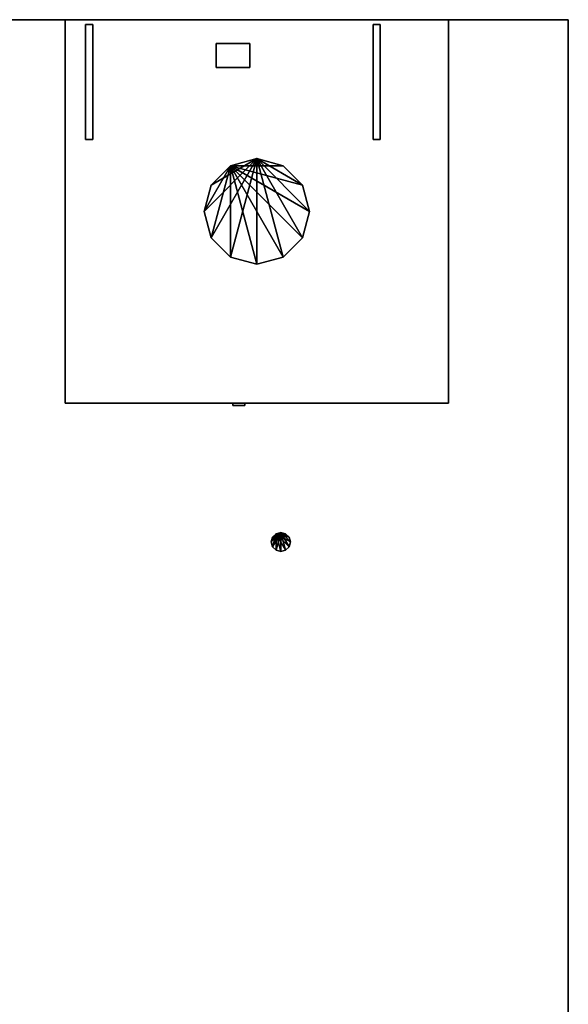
# Model space of a CAD drawing. Header units: millimetres. Extents: x 8500 to 19000, y -3980 to 3980.
# Tile 31 of 31: x 16710 to 19000, y -130 to 3980. Entities that reach past the tile are written whole.
import ezdxf

# ---------------------------------------------------------------- set-up
doc = ezdxf.new("R2010")
doc.units = ezdxf.units.MM

msp = doc.modelspace()

# ---------------------------------------------------------------- linework, layer by layer
for points in [[(8500, -3980, 840), (19000, -3980, 840), (19000, 3980, 840), (8500, 3980, 840)], [(8500, -3980, 900), (8500, 3980, 900), (19000, 3980, 900), (19000, -3980, 900)], [(19000, 3980, 840), (19000, 3980, 900), (8500, 3980, 900), (8500, 3980, 840)], [(16900, 2380, 900), (18500, 2380, 900), (18500, 3980, 900), (16900, 3980, 900)], [(16900, 2380, 2600), (16900, 3980, 2600), (18500, 3980, 2600), (18500, 2380, 2600)], [(18500, 3980, 900), (18500, 3980, 2600), (16900, 3980, 2600), (16900, 3980, 900)], [(16900, 3980, 900), (16900, 3980, 2600), (16900, 2380, 2600), (16900, 2380, 900)], [(16985, 3480, 2740), (17015, 3480, 2740), (17015, 3960, 2740), (16985, 3960, 2740)], [(16985, 3480, 2770), (16985, 3960, 2770), (17015, 3960, 2770), (17015, 3480, 2770)], [(17015, 3960, 2740), (17015, 3960, 2770), (16985, 3960, 2770), (16985, 3960, 2740)], [(16985, 3960, 2740), (16985, 3960, 2770), (16985, 3480, 2770), (16985, 3480, 2740)], [(17015, 3480, 2740), (17015, 3480, 2770), (17015, 3960, 2770), (17015, 3960, 2740)], [(18185, 3480, 2740), (18215, 3480, 2740), (18215, 3960, 2740), (18185, 3960, 2740)], [(18185, 3480, 2770), (18185, 3960, 2770), (18215, 3960, 2770), (18215, 3480, 2770)], [(18215, 3960, 2740), (18215, 3960, 2770), (18185, 3960, 2770), (18185, 3960, 2740)], [(18185, 3960, 2740), (18185, 3960, 2770), (18185, 3480, 2770), (18185, 3480, 2740)], [(18215, 3480, 2740), (18215, 3480, 2770), (18215, 3960, 2770), (18215, 3960, 2740)], [(18500, 2380, 900), (18500, 2380, 2600), (18500, 3980, 2600), (18500, 3980, 900)], [(19000, -3980, 840), (19000, -3980, 900), (19000, 3980, 900), (19000, 3980, 840)], [(17530, 3780, 2250), (17670, 3780, 2250), (17670, 3880, 2250), (17530, 3880, 2250)], [(17530, 3780, 2450), (17530, 3880, 2450), (17670, 3880, 2450), (17670, 3780, 2450)], [(17670, 3880, 2250), (17670, 3880, 2450), (17530, 3880, 2450), (17530, 3880, 2250)], [(17530, 3880, 2250), (17530, 3880, 2450), (17530, 3780, 2450), (17530, 3780, 2250)], [(17670, 3780, 2250), (17670, 3780, 2450), (17670, 3880, 2450), (17670, 3880, 2250)], [(17530, 3780, 2250), (17530, 3780, 2450), (17670, 3780, 2450), (17670, 3780, 2250)], [(16985, 3480, 2740), (16985, 3480, 2770), (17015, 3480, 2770), (17015, 3480, 2740)], [(18185, 3480, 2740), (18185, 3480, 2770), (18215, 3480, 2770), (18215, 3480, 2740)], [(17700, 3400, 2660), (17509.5, 3070, 2660), (17480, 3180, 2660)], [(17700, 3400, 2660), (17480, 3180, 2660), (17509.5, 3290, 2660)], [(17590, 3370.5, 2600), (17509.5, 3290, 2600), (17480, 3180, 2600)], [(17590, 3370.5, 2600), (17480, 3180, 2600), (17509.5, 3070, 2600)], [(17700, 3400, 2660), (17590, 2989.5, 2660), (17509.5, 3070, 2660)], [(17700, 3400, 2660), (17509.5, 3290, 2660), (17590, 3370.5, 2660)], [(17590, 3370.5, 2600), (17509.5, 3070, 2600), (17590, 2989.5, 2600)], [(17509.5, 3290, 2600), (17590, 3370.5, 2600), (17590, 3370.5, 2660), (17509.5, 3290, 2660)], [(17590, 3370.5, 2600), (17810, 3370.5, 2600), (17700, 3400, 2600)], [(17700, 3400, 2660), (17700, 2960, 2660), (17590, 2989.5, 2660)], [(17590, 3370.5, 2600), (17700, 3400, 2600), (17700, 3400, 2660), (17590, 3370.5, 2660)], [(17590, 3370.5, 2600), (17590, 2989.5, 2600), (17700, 2960, 2600)], [(17590, 3370.5, 2600), (17700, 2960, 2600), (17810, 2989.5, 2600)], [(17590, 3370.5, 2600), (17810, 2989.5, 2600), (17890.5, 3070, 2600)], [(17590, 3370.5, 2600), (17890.5, 3070, 2600), (17920, 3180, 2600)], [(17590, 3370.5, 2600), (17920, 3180, 2600), (17890.5, 3290, 2600)], [(17590, 3370.5, 2600), (17890.5, 3290, 2600), (17810, 3370.5, 2600)], [(17700, 3400, 2660), (17810, 3370.5, 2660), (17890.5, 3290, 2660)], [(17700, 3400, 2660), (17890.5, 3290, 2660), (17920, 3180, 2660)], [(17700, 3400, 2660), (17920, 3180, 2660), (17890.5, 3070, 2660)], [(17700, 3400, 2660), (17890.5, 3070, 2660), (17810, 2989.5, 2660)], [(17700, 3400, 2660), (17810, 2989.5, 2660), (17700, 2960, 2660)], [(17700, 3400, 2600), (17810, 3370.5, 2600), (17810, 3370.5, 2660), (17700, 3400, 2660)], [(17810, 3370.5, 2600), (17890.5, 3290, 2600), (17890.5, 3290, 2660), (17810, 3370.5, 2660)], [(17480, 3180, 2600), (17509.5, 3290, 2600), (17509.5, 3290, 2660), (17480, 3180, 2660)], [(17890.5, 3290, 2600), (17920, 3180, 2600), (17920, 3180, 2660), (17890.5, 3290, 2660)], [(17509.5, 3070, 2600), (17480, 3180, 2600), (17480, 3180, 2660), (17509.5, 3070, 2660)], [(17920, 3180, 2600), (17890.5, 3070, 2600), (17890.5, 3070, 2660), (17920, 3180, 2660)], [(17590, 2989.5, 2600), (17509.5, 3070, 2600), (17509.5, 3070, 2660), (17590, 2989.5, 2660)], [(17890.5, 3070, 2600), (17810, 2989.5, 2600), (17810, 2989.5, 2660), (17890.5, 3070, 2660)], [(17700, 2960, 2600), (17590, 2989.5, 2600), (17590, 2989.5, 2660), (17700, 2960, 2660)], [(17810, 2989.5, 2600), (17700, 2960, 2600), (17700, 2960, 2660), (17810, 2989.5, 2660)], [(16900, 2380, 900), (16900, 2380, 2600), (18500, 2380, 2600), (18500, 2380, 900)], [(17600, 2370, 1200), (17650, 2370, 1200), (17650, 2380, 1200), (17600, 2380, 1200)], [(17600, 2370, 2400), (17600, 2380, 2400), (17650, 2380, 2400), (17650, 2370, 2400)], [(17650, 2380, 1200), (17650, 2380, 2400), (17600, 2380, 2400), (17600, 2380, 1200)], [(17600, 2380, 1200), (17600, 2380, 2400), (17600, 2370, 2400), (17600, 2370, 1200)], [(17600, 2370, 1200), (17600, 2370, 2400), (17650, 2370, 2400), (17650, 2370, 1200)], [(17650, 2370, 1200), (17650, 2370, 2400), (17650, 2380, 2400), (17650, 2380, 1200)], [(17800, 1840, 1040), (17765.4, 1780, 1040), (17760, 1800, 1040)], [(17800, 1840, 1040), (17760, 1800, 1040), (17765.4, 1820, 1040)], [(17780, 1834.6, 900), (17765.4, 1820, 900), (17760, 1800, 900)], [(17780, 1834.6, 900), (17760, 1800, 900), (17765.4, 1780, 900)], [(17760, 1800, 900), (17765.4, 1820, 900), (17765.4, 1820, 1040), (17760, 1800, 1040)], [(17800, 1840, 1040), (17780, 1765.4, 1040), (17765.4, 1780, 1040)], [(17800, 1840, 1040), (17765.4, 1820, 1040), (17780, 1834.6, 1040)], [(17780, 1834.6, 900), (17765.4, 1780, 900), (17780, 1765.4, 900)], [(17765.4, 1820, 900), (17780, 1834.6, 900), (17780, 1834.6, 1040), (17765.4, 1820, 1040)], [(17780, 1834.6, 900), (17820, 1834.6, 900), (17800, 1840, 900)], [(17800, 1840, 1040), (17800, 1760, 1040), (17780, 1765.4, 1040)], [(17780, 1834.6, 900), (17800, 1840, 900), (17800, 1840, 1040), (17780, 1834.6, 1040)], [(17780, 1834.6, 900), (17780, 1765.4, 900), (17800, 1760, 900)], [(17780, 1834.6, 900), (17800, 1760, 900), (17820, 1765.4, 900)], [(17780, 1834.6, 900), (17820, 1765.4, 900), (17834.6, 1780, 900)], [(17780, 1834.6, 900), (17834.6, 1780, 900), (17840, 1800, 900)], [(17780, 1834.6, 900), (17840, 1800, 900), (17834.6, 1820, 900)], [(17780, 1834.6, 900), (17834.6, 1820, 900), (17820, 1834.6, 900)], [(17800, 1840, 1040), (17820, 1834.6, 1040), (17834.6, 1820, 1040)], [(17800, 1840, 1040), (17834.6, 1820, 1040), (17840, 1800, 1040)], [(17800, 1840, 1040), (17840, 1800, 1040), (17834.6, 1780, 1040)], [(17800, 1840, 1040), (17834.6, 1780, 1040), (17820, 1765.4, 1040)], [(17800, 1840, 1040), (17820, 1765.4, 1040), (17800, 1760, 1040)], [(17800, 1840, 900), (17820, 1834.6, 900), (17820, 1834.6, 1040), (17800, 1840, 1040)], [(17820, 1834.6, 900), (17834.6, 1820, 900), (17834.6, 1820, 1040), (17820, 1834.6, 1040)], [(17834.6, 1820, 900), (17840, 1800, 900), (17840, 1800, 1040), (17834.6, 1820, 1040)], [(17765.4, 1780, 900), (17760, 1800, 900), (17760, 1800, 1040), (17765.4, 1780, 1040)], [(17780, 1765.4, 900), (17765.4, 1780, 900), (17765.4, 1780, 1040), (17780, 1765.4, 1040)], [(17834.6, 1780, 900), (17820, 1765.4, 900), (17820, 1765.4, 1040), (17834.6, 1780, 1040)], [(17840, 1800, 900), (17834.6, 1780, 900), (17834.6, 1780, 1040), (17840, 1800, 1040)], [(17800, 1760, 900), (17780, 1765.4, 900), (17780, 1765.4, 1040), (17800, 1760, 1040)], [(17820, 1765.4, 900), (17800, 1760, 900), (17800, 1760, 1040), (17820, 1765.4, 1040)]]:
    msp.add_3dface(points)

doc.saveas('drawing.dxf')
